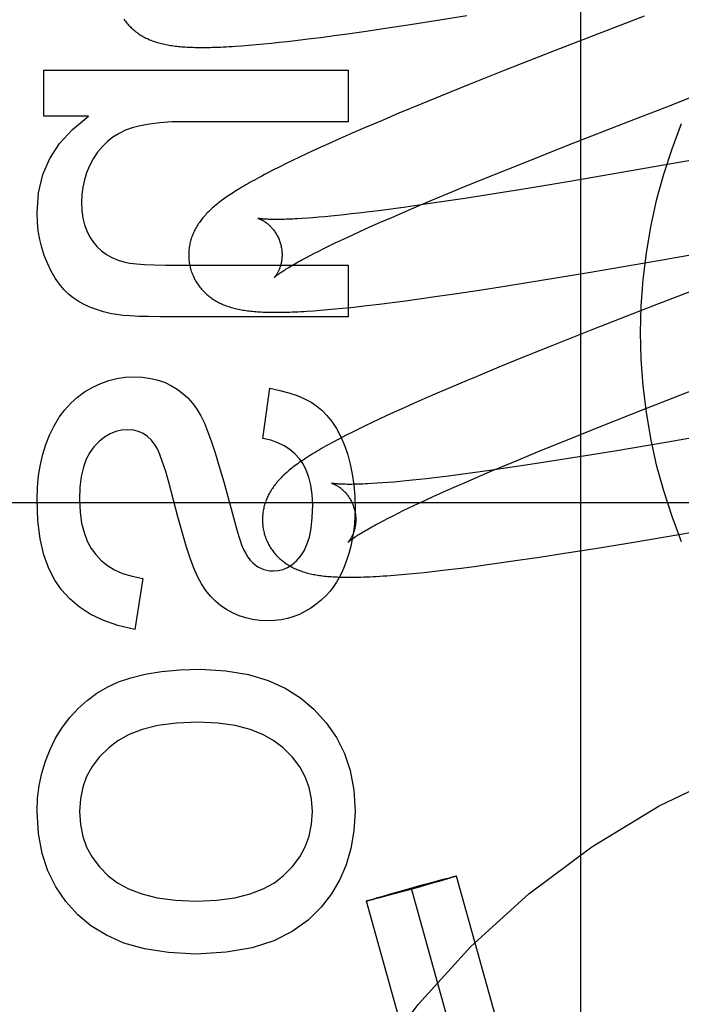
# Model space of a CAD drawing. Header units: inches. Extents: x 0 to 274, y 0 to 177.
# Tile 44 of 138: x 77.038 to 77.18, y 91.091 to 91.302. Entities that reach past the tile are written whole.
import ezdxf

# ---------------------------------------------------------------- set-up
doc = ezdxf.new("R2010")
doc.units = ezdxf.units.IN
doc.header["$LTSCALE"] = 15.0697780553
doc.header["$MEASUREMENT"] = 0
doc.linetypes.add('HIDDEN', pattern=[0.2, 0.1, -0.1])
doc.layers.add('DEFAULT_2', color=8, linetype='HIDDEN')
doc.layers.add('RIGHT_OR_MAIN_DOOR_ASSEMBLY', color=7, linetype='CONTINUOUS')

msp = doc.modelspace()

# ---------------------------------------------------------------- linework, layer by layer
at = {"layer": 'DEFAULT_2', "color": 8, "linetype": 'HIDDEN'}
for p, q in [((77.1584802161, 90.8938527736), (77.1584802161, 91.4986566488)), ((77.1219212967, 91.3007947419), (77.12736131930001, 91.30164899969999)), ((77.12736131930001, 91.30164899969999), (77.1340642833, 91.3027314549)), ((77.1720350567, 91.3026170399), (77.1530104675, 91.2952207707)), ((77.1085341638, 91.29881860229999), (77.1125252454, 91.2993853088)), ((77.1125252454, 91.2993853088), (77.1166336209, 91.29998989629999)), ((77.1166336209, 91.29998989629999), (77.1219212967, 91.3007947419)), ((77.0905624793, 91.29664600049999), (77.0922008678, 91.2968079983)), ((77.0922008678, 91.2968079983), (77.0938742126, 91.2969831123)), ((77.0938742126, 91.2969831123), (77.0955862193, 91.29717136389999)), ((77.0955862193, 91.29717136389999), (77.0973340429, 91.29737212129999)), ((77.0973340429, 91.29737212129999), (77.1000198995, 91.2976956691)), ((77.1000198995, 91.2976956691), (77.10278313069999, 91.29804531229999)), ((77.10278313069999, 91.29804531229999), (77.1056221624, 91.2984200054)), ((77.1056221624, 91.2984200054), (77.1085341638, 91.29881860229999)), ((77.08586278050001, 91.29624393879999), (77.0873691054, 91.29636145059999)), ((77.0873691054, 91.29636145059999), (77.0889482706, 91.2964966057)), ((77.0889482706, 91.2964966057), (77.0905624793, 91.29664600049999)), ((77.1530104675, 91.2952207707), (77.1420537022, 91.2909037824)), ((77.0434625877, 91.2811304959), (77.0434625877, 91.2910145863)), ((77.0434625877, 91.2910145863), (77.10866040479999, 91.2910145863)), ((77.10866040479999, 91.2910145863), (77.10866040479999, 91.2799640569)), ((77.1420537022, 91.2909037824), (77.1346042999, 91.2879287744)), ((77.1346042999, 91.2879287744), (77.128412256, 91.28542251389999)), ((77.128412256, 91.28542251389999), (77.1244007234, 91.2837786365)), ((77.1244007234, 91.2837786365), (77.11953406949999, 91.2817583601)), ((77.1689220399, 91.28006326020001), (77.17787048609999, 91.28353370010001)), ((77.0530396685, 91.2811304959), (77.0434625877, 91.2811304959)), ((77.10866040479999, 91.2799640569), (77.0737286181, 91.2799640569)), ((77.1157698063, 91.2801724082), (77.1121288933, 91.2786152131)), ((77.11953406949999, 91.2817583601), (77.1157698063, 91.2801724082)), ((77.1557021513, 91.27489592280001), (77.1689220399, 91.28006326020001)), ((77.1121288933, 91.2786152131), (77.1094838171, 91.2774671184)), ((77.2201522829, 91.2782466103), (77.1565717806, 91.26723356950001)), ((77.1069154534, 91.2763365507), (77.1044239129, 91.2752226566)), ((77.1094838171, 91.2774671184), (77.1069154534, 91.2763365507)), ((77.10123421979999, 91.2737674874), (77.09969760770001, 91.2730527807)), ((77.1028087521, 91.2744902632), (77.10123421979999, 91.2737674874)), ((77.1044239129, 91.2752226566), (77.1028087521, 91.2744902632)), ((77.14611489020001, 91.2710985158), (77.1557021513, 91.27489592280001)), ((77.0967090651, 91.2716319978), (77.09525762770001, 91.27092476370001)), ((77.09819139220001, 91.2723421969), (77.0967090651, 91.2716319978)), ((77.09969760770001, 91.2730527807), (77.09819139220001, 91.2723421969)), ((77.0925361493, 91.26956114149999), (77.0913009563, 91.2689228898)), ((77.0938590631, 91.27023068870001), (77.0925361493, 91.26956114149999)), ((77.09525762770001, 91.27092476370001), (77.0938590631, 91.27023068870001)), ((77.1389471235, 91.26821881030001), (77.14611489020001, 91.2710985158)), ((77.13305614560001, 91.26581733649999), (77.1389471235, 91.26821881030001)), ((77.1565717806, 91.26723356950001), (77.1475513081, 91.26573166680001)), ((77.1475513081, 91.26573166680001), (77.1399297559, 91.26449900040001)), ((77.12386320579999, 91.2619849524), (77.127438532, 91.26348986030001)), ((77.1336481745, 91.2635157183), (77.12861994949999, 91.26275531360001)), ((77.1399297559, 91.26449900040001), (77.1336481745, 91.2635157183)), ((77.1157299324, 91.2609564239), (77.1132276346, 91.2606411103)), ((77.1183295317, 91.26129761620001), (77.1157299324, 91.2609564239)), ((77.1210218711, 91.2616638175), (77.1183295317, 91.26129761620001)), ((77.1204362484, 91.2605215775), (77.12386320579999, 91.2619849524)), ((77.1247480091, 91.26218936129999), (77.1210218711, 91.2616638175)), ((77.12861994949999, 91.26275531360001), (77.1247480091, 91.26218936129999)), ((77.0999314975, 91.2592860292), (77.098816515, 91.2592097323)), ((77.1011045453, 91.25937492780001), (77.0999314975, 91.2592860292)), ((77.1023342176, 91.2594765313), (77.1011045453, 91.25937492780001)), ((77.1036192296, 91.2595908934), (77.1023342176, 91.2594765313)), ((77.1049582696, 91.25971801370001), (77.1036192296, 91.2595908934)), ((77.1063499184, 91.2598578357), (77.1049582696, 91.25971801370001)), ((77.107792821, 91.26001026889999), (77.1063499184, 91.2598578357)), ((77.1092856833, 91.26017519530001), (77.107792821, 91.26001026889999)), ((77.11082716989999, 91.2603524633), (77.1092856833, 91.26017519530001)), ((77.1132276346, 91.2606411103), (77.11082716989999, 91.2603524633)), ((77.11559703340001, 91.25841235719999), (77.1179697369, 91.2594534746)), ((77.1179697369, 91.2594534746), (77.1204362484, 91.2605215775)), ((77.11115017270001, 91.2564175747), (77.1133223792, 91.2573998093)), ((77.1133223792, 91.2573998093), (77.11559703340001, 91.25841235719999)), ((77.1751060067, 91.25021422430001), (77.2125577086, 91.2567528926)), ((77.1058902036, 91.2539602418), (77.10712984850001, 91.2545512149)), ((77.10712984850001, 91.2545512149), (77.10842053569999, 91.25515815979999)), ((77.10842053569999, 91.25515815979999), (77.10976105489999, 91.25578047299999)), ((77.10976105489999, 91.25578047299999), (77.11115017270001, 91.2564175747)), ((77.10248931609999, 91.2522896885), (77.1035688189, 91.25282880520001)), ((77.1035688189, 91.25282880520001), (77.10470281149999, 91.2533858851)), ((77.10470281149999, 91.2533858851), (77.1058902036, 91.2539602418)), ((77.0995892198, 91.2507882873), (77.1004981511, 91.2512684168)), ((77.1004981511, 91.2512684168), (77.10146532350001, 91.2517692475)), ((77.10146532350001, 91.2517692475), (77.10248931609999, 91.2522896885)), ((77.072500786, 91.24920693), (77.10866040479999, 91.24920693)), ((77.10866040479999, 91.24920693), (77.10866040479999, 91.2381564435)), ((77.1597438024, 91.247584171), (77.1751060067, 91.25021422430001)), ((77.15051622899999, 91.24604861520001), (77.1597438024, 91.247584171)), ((77.1372215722, 91.24392779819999), (77.1426673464, 91.24478077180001)), ((77.1426673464, 91.24478077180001), (77.15051622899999, 91.24604861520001)), ((77.1865315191, 91.245324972), (77.1741777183, 91.24052937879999)), ((77.1209227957, 91.24156313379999), (77.1238322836, 91.2419590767)), ((77.1238322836, 91.2419590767), (77.1278221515, 91.2425228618)), ((77.1278221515, 91.2425228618), (77.1319308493, 91.2431250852)), ((77.1319308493, 91.2431250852), (77.1372215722, 91.24392779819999)), ((77.1042602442, 91.23966326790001), (77.10587697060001, 91.23980966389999)), ((77.10587697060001, 91.23980966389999), (77.107528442, 91.2399700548)), ((77.107528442, 91.2399700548), (77.10920352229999, 91.24014275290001)), ((77.10920352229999, 91.24014275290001), (77.1109066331, 91.24032762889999)), ((77.1109066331, 91.24032762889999), (77.1126451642, 91.2405250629)), ((77.1126451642, 91.2405250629), (77.1153255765, 91.2408448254)), ((77.1153255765, 91.2408448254), (77.118086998, 91.2411914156)), ((77.118086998, 91.2411914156), (77.1209227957, 91.24156313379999)), ((77.1741777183, 91.24052937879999), (77.1608883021, 91.2353179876)), ((77.10866040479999, 91.2381564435), (77.06826477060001, 91.2381564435)), ((77.1012217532, 91.23942135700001), (77.1027017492, 91.2395333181)), ((77.1027017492, 91.2395333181), (77.1042602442, 91.23966326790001)), ((77.1608883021, 91.2353179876), (77.15228279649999, 91.2318952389)), ((77.15228279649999, 91.2318952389), (77.1460233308, 91.2293717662)), ((77.1460233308, 91.2293717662), (77.14096159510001, 91.2273044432)), ((77.14096159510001, 91.2273044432), (77.13606054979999, 91.22527465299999)), ((77.13606054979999, 91.22527465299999), (77.13414913, 91.2244742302)), ((77.1304161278, 91.22289442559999), (77.1276987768, 91.2217287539)), ((77.13414913, 91.2244742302), (77.1304161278, 91.22289442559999)), ((77.1724261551, 91.2184717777), (77.1867659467, 91.2240697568)), ((77.0903657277, 91.2120036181), (77.0918391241, 91.2228085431)), ((77.1276987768, 91.2217287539), (77.1250554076, 91.22058011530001)), ((77.1224894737, 91.21944919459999), (77.12000161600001, 91.21833537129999)), ((77.1250554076, 91.22058011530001), (77.1224894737, 91.21944919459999)), ((77.1168095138, 91.2168766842), (77.1152729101, 91.2161606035)), ((77.1183866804, 91.2176019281), (77.1168095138, 91.2168766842)), ((77.12000161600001, 91.21833537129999), (77.1183866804, 91.2176019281)), ((77.1628192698, 91.2146716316), (77.1724261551, 91.2184717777)), ((77.1123140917, 91.2147510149), (77.1108762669, 91.21404887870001)), ((77.1137769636, 91.21545339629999), (77.1123140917, 91.2147510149)), ((77.1152729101, 91.2161606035), (77.1137769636, 91.21545339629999)), ((77.1556266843, 91.2117870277), (77.1628192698, 91.2146716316)), ((77.1094626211, 91.2133455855), (77.1080965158, 91.2126519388)), ((77.1108762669, 91.21404887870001), (77.1094626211, 91.2133455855)), ((77.19342601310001, 91.2140647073), (77.1771236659, 91.2112496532)), ((77.1497073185, 91.20937920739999), (77.1556266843, 91.2117870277)), ((77.1771236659, 91.2112496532), (77.165780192, 91.2093423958)), ((77.14497697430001, 91.2074272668), (77.1497073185, 91.20937920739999)), ((77.15811349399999, 91.2080906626), (77.1517748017, 91.2070862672)), ((77.165780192, 91.2093423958), (77.15811349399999, 91.2080906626)), ((77.1413404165, 91.2059061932), (77.14497697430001, 91.2074272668)), ((77.1466859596, 91.2063049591), (77.1427570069, 91.205720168)), ((77.1517748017, 91.2070862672), (77.1466859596, 91.2063049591)), ((77.1301622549, 91.20399238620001), (77.1277273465, 91.2036929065)), ((77.1326958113, 91.204317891), (77.1301622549, 91.20399238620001)), ((77.1353235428, 91.2046686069), (77.1326958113, 91.204317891)), ((77.1389659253, 91.20517390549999), (77.1353235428, 91.2046686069)), ((77.136156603, 91.2037001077), (77.1395749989, 91.205160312)), ((77.1427570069, 91.205720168), (77.1389659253, 91.20517390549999)), ((77.1395749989, 91.205160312), (77.1413404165, 91.2059061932)), ((77.081986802, 91.2027230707), (77.084297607, 91.1942917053)), ((77.1148838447, 91.2024367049), (77.11381892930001, 91.202370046)), ((77.1160075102, 91.2025157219), (77.1148838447, 91.2024367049)), ((77.1171884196, 91.2026072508), (77.1160075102, 91.2025157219)), ((77.11842487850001, 91.2027113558), (77.1171884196, 91.2026072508)), ((77.1197154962, 91.2028280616), (77.11842487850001, 91.2027113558)), ((77.1210591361, 91.2029573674), (77.1197154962, 91.2028280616)), ((77.12245457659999, 91.2030992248), (77.1210591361, 91.2029573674)), ((77.1239005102, 91.20325354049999), (77.12245457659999, 91.2030992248)), ((77.1253955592, 91.2034201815), (77.1239005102, 91.20325354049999)), ((77.1277273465, 91.2036929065), (77.1253955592, 91.2034201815)), ((77.13132967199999, 91.2015955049), (77.1336963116, 91.2026343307)), ((77.1336963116, 91.2026343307), (77.136156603, 91.2037001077)), ((77.1268944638, 91.19960521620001), (77.1290609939, 91.2005852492)), ((77.1290609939, 91.2005852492), (77.13132967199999, 91.2015955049)), ((77.50868021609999, 91.1982566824), (77.00868021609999, 91.1982566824)), ((77.1216483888, 91.1971534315), (77.1228847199, 91.1977430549)), ((77.1228847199, 91.1977430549), (77.1241719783, 91.19834862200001)), ((77.1241719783, 91.19834862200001), (77.1255089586, 91.1989695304)), ((77.1255089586, 91.1989695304), (77.1268944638, 91.19960521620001)), ((77.1172352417, 91.1949673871), (77.1182565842, 91.195486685)), ((77.1182565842, 91.195486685), (77.11933329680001, 91.1960246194)), ((77.11933329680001, 91.1960246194), (77.1204642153, 91.19658040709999)), ((77.1204642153, 91.19658040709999), (77.1216483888, 91.1971534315)), ((77.11536460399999, 91.1939889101), (77.1162708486, 91.1944678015)), ((77.1162708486, 91.1944678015), (77.1172352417, 91.1949673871)), ((77.1798910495, 91.1915310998), (77.1987495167, 91.1947897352)), ((77.1694559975, 91.18977669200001), (77.1798910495, 91.1915310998)), ((77.1615493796, 91.1884840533), (77.1694559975, 91.18977669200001)), ((77.1496377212, 91.1866213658), (77.1549646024, 91.1874395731)), ((77.1549646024, 91.1874395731), (77.1615493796, 91.1884840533)), ((77.13565371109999, 91.184631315), (77.1385233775, 91.185016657)), ((77.1385233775, 91.185016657), (77.1414655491, 91.18542548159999)), ((77.1414655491, 91.18542548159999), (77.14549447, 91.1860049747)), ((77.14549447, 91.1860049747), (77.1496377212, 91.1866213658)), ((77.1184723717, 91.1827405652), (77.1200565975, 91.18287260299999)), ((77.1200565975, 91.18287260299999), (77.1216561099, 91.1830174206)), ((77.1216561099, 91.1830174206), (77.1232780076, 91.183174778)), ((77.1232780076, 91.183174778), (77.1249331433, 91.18334513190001)), ((77.1249331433, 91.18334513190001), (77.1266286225, 91.18352884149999)), ((77.1266286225, 91.18352884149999), (77.1283642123, 91.1837256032)), ((77.1283642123, 91.1837256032), (77.13013658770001, 91.1839347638)), ((77.13013658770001, 91.1839347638), (77.1328583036, 91.1842704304)), ((77.1328583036, 91.1842704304), (77.13565371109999, 91.184631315)), ((77.06464267, 91.1820445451), (77.0629237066, 91.1711168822)), ((77.1273114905, 91.11707765), (77.12900281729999, 91.11753021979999)), ((77.1294903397, 91.1174926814), (77.1280758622, 91.11708192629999)), ((77.12900281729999, 91.11753021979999), (77.12998857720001, 91.1177891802)), ((77.13027206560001, 91.1177236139), (77.1294903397, 91.1174926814)), ((77.12998857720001, 91.1177891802), (77.1305767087, 91.11794075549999)), ((77.13081259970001, 91.1178861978), (77.13027206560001, 91.1177236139)), ((77.1305767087, 91.11794075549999), (77.1309718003, 91.1180404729)), ((77.1310853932, 91.11796977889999), (77.13081259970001, 91.1178861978)), ((77.1309718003, 91.1180404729), (77.13122199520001, 91.11810215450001)), ((77.1313179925, 91.1180424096), (77.1310853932, 91.11796977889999)), ((77.13122199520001, 91.11810215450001), (77.1313661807, 91.1181368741)), ((77.131450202, 91.1180845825), (77.1313179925, 91.1180424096)), ((77.1315638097, 91.1181216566), (77.131450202, 91.1180845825)), ((77.17068864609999, 90.9785417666), (77.13184784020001, 91.1182316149)), ((77.11800359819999, 91.11449646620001), (77.1211020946, 91.1153697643)), ((77.1233245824, 91.11573571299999), (77.1198909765, 91.11478404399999)), ((77.1211020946, 91.1153697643), (77.1245357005, 91.1163214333)), ((77.1610541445, 90.97586289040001), (77.1222133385, 91.1155527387)), ((77.1264230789, 91.11660901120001), (77.1233245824, 91.11573571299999)), ((77.1245357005, 91.1163214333), (77.1273114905, 91.11707765)), ((77.1280758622, 91.11708192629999), (77.1264230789, 91.11660901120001)), ((77.11310868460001, 91.11306306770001), (77.1133412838, 91.1131356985)), ((77.1133412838, 91.1131356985), (77.1136140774, 91.11321927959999)), ((77.1138499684, 91.1131647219), (77.1134548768, 91.1130650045)), ((77.1136140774, 91.11321927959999), (77.1141546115, 91.11338186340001)), ((77.1144380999, 91.11331629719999), (77.1138499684, 91.1131647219)), ((77.1141546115, 91.11338186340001), (77.1149363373, 91.113612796)), ((77.11542385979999, 91.1135752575), (77.1144380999, 91.11331629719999)), ((77.1149363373, 91.113612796), (77.1163508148, 91.1140235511)), ((77.1171151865, 91.11402782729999), (77.11542385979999, 91.1135752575)), ((77.1163508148, 91.1140235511), (77.11800359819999, 91.11449646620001)), ((77.1198909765, 91.11478404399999), (77.1171151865, 91.11402782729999)), ((77.1514196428, 90.9731840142), (77.1125788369, 91.1128738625)), ((77.1128628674, 91.1129838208), (77.1129764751, 91.1130208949)), ((77.1129764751, 91.1130208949), (77.11310868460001, 91.11306306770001)), ((77.1132046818, 91.11300332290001), (77.11306049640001, 91.1129686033)), ((77.1134548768, 91.1130650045), (77.1132046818, 91.11300332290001))]:
    msp.add_line(p, q, dxfattribs=at)
for points in [[(77.060593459, 91.301966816), (77.0607499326, 91.3017401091), (77.06091141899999, 91.30151788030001), (77.0610778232, 91.3013001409), (77.0612490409, 91.3010869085), (77.0614248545, 91.3008783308), (77.0616050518, 91.3006745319), (77.0617895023, 91.30047553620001), (77.06197802, 91.3002814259), (77.0621705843, 91.30009210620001), (77.0623671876, 91.2999074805), (77.062567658, 91.299727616), (77.06277172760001, 91.2995526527), (77.0629797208, 91.29938223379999), (77.06319177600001, 91.29921620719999), (77.0634083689, 91.2990541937), (77.0636300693, 91.2988958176), (77.0638569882, 91.2987410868), (77.0640896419, 91.29858976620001), (77.0643275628, 91.298442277), (77.0645706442, 91.2982987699), (77.0648182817, 91.298159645), (77.06506988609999, 91.29802522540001), (77.065325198, 91.2978956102), (77.0655836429, 91.29777102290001), (77.0658455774, 91.2976512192), (77.0661111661, 91.29753607), (77.06638057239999, 91.29742545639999), (77.0666541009, 91.29731921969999), (77.0669316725, 91.29721736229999), (77.0672134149, 91.2971198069), (77.0674991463, 91.29702658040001), (77.0677887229, 91.2969376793), (77.0680822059, 91.296853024), (77.0683796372, 91.29677253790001), (77.0686809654, 91.29669616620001), (77.06898613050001, 91.2966238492), (77.0692952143, 91.2965554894), (77.0696082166, 91.2964910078), (77.06992532, 91.2964302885), (77.07024662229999, 91.2963732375), (77.0705723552, 91.2963197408), (77.0709026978, 91.2962697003), (77.07123785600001, 91.2962230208), (77.07157790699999, 91.2961796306), (77.07192337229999, 91.2961394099), (77.07227465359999, 91.29610227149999), (77.0726322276, 91.2960681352), (77.07299657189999, 91.29603693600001), (77.0733681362, 91.2960086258), (77.0737473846, 91.2959831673), (77.0741347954, 91.29596053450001), (77.0745308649, 91.2959407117), (77.0749360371, 91.2959236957), (77.0753507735, 91.2959094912), (77.07577554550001, 91.2958981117), (77.0762107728, 91.29588957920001), (77.0766571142, 91.2958839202), (77.0771151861, 91.295881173), (77.0775856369, 91.295881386), (77.0780691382, 91.29588461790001), (77.0785663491, 91.2958909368), (77.07907796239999, 91.2959004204), (77.07960466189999, 91.29591315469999), (77.0801471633, 91.2959292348), (77.0807061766, 91.2959487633), (77.0812824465, 91.2959718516), (77.08187669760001, 91.2959986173), (77.08248968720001, 91.2960291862), (77.0831221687, 91.2960636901), (77.0837749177, 91.2961022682), (77.0844487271, 91.29614506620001), (77.08586278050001, 91.29624393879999)], [(77.17787048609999, 91.28353370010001), (77.1812307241, 91.284833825), (77.1823498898, 91.2852666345)], [(77.0419891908, 91.26044156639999), (77.0423344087, 91.2647345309), (77.0432467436, 91.26863762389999), (77.0446966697, 91.2721021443), (77.04677276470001, 91.275274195), (77.0495636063, 91.27829987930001), (77.0530396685, 91.2811304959)], [(77.0737286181, 91.2799640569), (77.07086613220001, 91.27990012), (77.06830878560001, 91.2797340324), (77.06606730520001, 91.2794611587), (77.0641095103, 91.27909540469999), (77.0624032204, 91.27865067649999), (77.0609591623, 91.27812233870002)], [(77.0609591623, 91.27812233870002), (77.05955189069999, 91.2774457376), (77.0582553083, 91.2766412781), (77.0570781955, 91.2757195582), (77.0559942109, 91.27464878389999), (77.05497701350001, 91.2733971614), (77.0540353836, 91.2719752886)], [(77.0540353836, 91.2719752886), (77.0532505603, 91.27049752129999), (77.05261441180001, 91.26900218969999), (77.0521301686, 91.26750139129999), (77.0517881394, 91.265958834), (77.0515786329, 91.2643382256), (77.0515048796, 91.26265166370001)], [(77.0913009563, 91.2689228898), (77.0907160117, 91.2686156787), (77.0901516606, 91.2683159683), (77.0896071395, 91.2680234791), (77.0890817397, 91.26773795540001), (77.088574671, 91.2674590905), (77.0880852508, 91.2671866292), (77.0876125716, 91.2669201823), (77.0871558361, 91.2666594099), (77.08671421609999, 91.2664039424), (77.08628693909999, 91.2661534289), (77.08587323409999, 91.2659075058), (77.0854723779, 91.2656658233), (77.0850836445, 91.2654280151), (77.0847063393, 91.26519371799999), (77.08433983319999, 91.26496259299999), (77.08398342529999, 91.2647342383), (77.0836368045, 91.2645084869), (77.0832995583, 91.26428509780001), (77.0829713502, 91.26406387), (77.0826518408, 91.26384459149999), (77.0823406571, 91.2636270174), (77.08203744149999, 91.2634109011), (77.0817418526, 91.2631959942), (77.0814535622, 91.2629820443), (77.08117222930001, 91.2627687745), (77.0808975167, 91.2625558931), (77.0806291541, 91.262343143), (77.08036679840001, 91.2621301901), (77.0801103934, 91.2619169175), (77.0798598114, 91.2617031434)], [(77.127438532, 91.26348986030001), (77.13209990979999, 91.26542398), (77.13305614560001, 91.26581733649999)], [(77.0515048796, 91.26265166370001), (77.0515907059, 91.2609028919), (77.0518105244, 91.2593023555), (77.052169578, 91.2578557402), (77.0526521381, 91.25654598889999), (77.0532424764, 91.2553560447), (77.05394583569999, 91.2542915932)], [(77.0798598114, 91.2617031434), (77.0796149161, 91.2614886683), (77.0793755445, 91.2612732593), (77.0791416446, 91.261056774), (77.0789131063, 91.2608390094), (77.07868995, 91.26061988), (77.07847213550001, 91.2603992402), (77.0782597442, 91.26017706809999), (77.07805283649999, 91.2599533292), (77.077851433, 91.2597279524), (77.07765552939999, 91.2595008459), (77.0774652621, 91.2592720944), (77.0772807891, 91.25904183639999), (77.0771020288, 91.25880992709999), (77.0769290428, 91.2585764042), (77.076761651, 91.2583409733), (77.0765997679, 91.2581034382), (77.0764433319, 91.2578636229), (77.0762921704, 91.2576211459), (77.0761466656, 91.2573765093), (77.0760069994, 91.2571299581), (77.0758734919, 91.2568820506), (77.0757464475, 91.2566334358), (77.0756258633, 91.2563842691), (77.0755119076, 91.25613512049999), (77.0754042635, 91.25588552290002), (77.075302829, 91.2556354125), (77.0752073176, 91.2553841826), (77.0751175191, 91.25513126), (77.075033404, 91.25487646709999), (77.0749548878, 91.2546193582), (77.0748821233, 91.2543601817), (77.07481522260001, 91.25409908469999), (77.0747542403, 91.2538359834), (77.074699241, 91.25357080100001), (77.0746503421, 91.25330370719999), (77.0746076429, 91.2530347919), (77.0745712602, 91.2527642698), (77.0745413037, 91.25249237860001), (77.0745178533, 91.2522191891), (77.07450098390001, 91.2519447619), (77.0744907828, 91.2516694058), (77.0744873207, 91.2513934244), (77.0744906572, 91.2511169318), (77.0745008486, 91.25084007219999), (77.0745179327, 91.25056308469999), (77.0745419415, 91.2502861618), (77.0745728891, 91.25000960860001), (77.0746107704, 91.2497337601), (77.0746555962, 91.2494587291), (77.074707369, 91.2491846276), (77.074766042, 91.2489117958), (77.0748315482, 91.2486405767), (77.0748932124, 91.2484091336)], [(77.0441992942, 91.2496366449), (77.0435422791, 91.2512635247), (77.0429986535, 91.2529553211), (77.04256647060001, 91.2547076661), (77.0422515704, 91.25653366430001), (77.0420597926, 91.2584464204), (77.0419891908, 91.26044156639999)], [(77.0893217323, 91.2592320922), (77.0893088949, 91.2592349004), (77.0892982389, 91.259237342), (77.0893032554, 91.25923600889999), (77.0893180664, 91.2592319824), (77.08934056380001, 91.25922554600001), (77.0893703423, 91.25921658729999), (77.0894071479, 91.2592049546), (77.0894507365, 91.2591904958), (77.0895007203, 91.25917311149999), (77.0895567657, 91.2591526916), (77.08961851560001, 91.2591291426), (77.089685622, 91.2591023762), (77.0897577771, 91.2590722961), (77.0898346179, 91.2590388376), (77.0899160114, 91.2590018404), (77.0900018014, 91.25896115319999), (77.0900917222, 91.2589166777), (77.090185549, 91.2588682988), (77.09028302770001, 91.2588159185), (77.0903838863, 91.2587594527), (77.0904879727, 91.258698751), (77.0905950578, 91.25863370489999), (77.0907050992, 91.25856408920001), (77.090818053, 91.258489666), (77.0909336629, 91.2584103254), (77.0910517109, 91.2583259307), (77.0911720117, 91.2582363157), (77.0912943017, 91.2581413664), (77.0914185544, 91.2580407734), (77.0915447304, 91.2579342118), (77.0916725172, 91.2578215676), (77.09180168, 91.2577026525), (77.0919318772, 91.25757736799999), (77.0920627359, 91.2574456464), (77.0921940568, 91.2573072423), (77.0923256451, 91.2571618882), (77.0924570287, 91.2570096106), (77.0925878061, 91.25685036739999), (77.09271753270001, 91.2566841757), (77.0928457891, 91.25651103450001), (77.0929720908, 91.2563310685), (77.0930960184, 91.25614434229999), (77.0932170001, 91.255951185), (77.0933344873, 91.2557519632), (77.0934481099, 91.2555468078), (77.09355752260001, 91.2553358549), (77.0936622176, 91.2551196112), (77.0937617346, 91.2548986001), (77.0938557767, 91.2546730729), (77.0939440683, 91.25444330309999), (77.0940262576, 91.2542098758), (77.0941020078, 91.2539735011), (77.0941622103, 91.25376690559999)], [(77.098816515, 91.2592097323), (77.0977610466, 91.2591458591), (77.0972560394, 91.2591185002), (77.0967663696, 91.2590941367), (77.09629220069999, 91.2590727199), (77.0958336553, 91.2590541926), (77.0953908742, 91.2590384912), (77.09496396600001, 91.2590255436), (77.0945530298, 91.25901527), (77.0941581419, 91.25900758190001), (77.0937793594, 91.2590023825), (77.0934167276, 91.2589995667), (77.0930702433, 91.2589990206), (77.0927398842, 91.2590006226), (77.0924256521, 91.25900424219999), (77.0921274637, 91.2590097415), (77.09184544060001, 91.25901696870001), (77.0915796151, 91.259025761), (77.0913299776, 91.25903594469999), (77.0910965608, 91.2590473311), (77.0908790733, 91.25905973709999), (77.09067734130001, 91.2590729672), (77.0904909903, 91.25908683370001), (77.0903196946, 91.2591011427), (77.0901631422, 91.25911569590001), (77.0900210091, 91.2591302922), (77.0898929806, 91.2591447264), (77.0897787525, 91.2591587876), (77.089677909, 91.2591722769), (77.0895900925, 91.25918498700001), (77.08951477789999, 91.2591967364), (77.0894514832, 91.2592073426), (77.0893997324, 91.2592166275), (77.0893591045, 91.2592244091), (77.0893289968, 91.2592305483), (77.0893217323, 91.2592320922)], [(77.05394583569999, 91.2542915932), (77.0548305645, 91.2532305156), (77.05580816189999, 91.2523031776), (77.0568671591, 91.2515140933), (77.0580419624, 91.2508497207), (77.0593669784, 91.25029651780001), (77.0608307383, 91.2498589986)], [(77.0941622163, 91.2537668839), (77.0942179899, 91.25355611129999), (77.0942750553, 91.25331451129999), (77.0943250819, 91.25307211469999), (77.0943679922, 91.25282970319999), (77.094403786, 91.2525879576), (77.09443255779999, 91.2523472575), (77.0944544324, 91.2521079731), (77.0944695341, 91.25187079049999), (77.0944780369, 91.2516364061), (77.0944801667, 91.2514051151), (77.0944761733, 91.2511772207), (77.0944663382, 91.250953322), (77.0944509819, 91.25073399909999), (77.0944304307, 91.2505195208), (77.0944050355, 91.2503102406), (77.094375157, 91.2501063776), (77.0943411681, 91.2499081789), (77.09430343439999, 91.2497158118), (77.0942623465, 91.2495295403), (77.0942182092, 91.24934923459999), (77.0941713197, 91.24917478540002), (77.09412203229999, 91.2490063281), (77.0940706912, 91.2488439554), (77.0940175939, 91.2486876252), (77.0939630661, 91.2485373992), (77.0939073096, 91.2483930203), (77.09385050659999, 91.24825423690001), (77.0937929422, 91.2481210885), (77.09373486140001, 91.2479935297), (77.093676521, 91.2478715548), (77.09361819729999, 91.2477552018), (77.0935600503, 91.247644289), (77.09350223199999, 91.24753864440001), (77.0934449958, 91.247438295), (77.0933885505, 91.2473431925), (77.0933331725, 91.24725340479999), (77.09327913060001, 91.24716897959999), (77.09322667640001, 91.24708993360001), (77.0931760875, 91.2470163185), (77.0931275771, 91.2469480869), (77.0930813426, 91.2468851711), (77.0930377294, 91.2468277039), (77.0929970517, 91.24677576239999), (77.09295965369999, 91.24672945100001), (77.0929258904, 91.2466888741), (77.0928961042, 91.2466541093), (77.0928706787, 91.2466252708), (77.09284990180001, 91.24660235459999), (77.0928340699, 91.2465853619), (77.09282358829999, 91.24657440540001), (77.0928188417, 91.24656956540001)], [(77.0928202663, 91.2465709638), (77.0928283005, 91.2465787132), (77.0928434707, 91.24659299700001), (77.09286634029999, 91.2466140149), (77.0928974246, 91.24664190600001), (77.0929373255, 91.2466768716), (77.0929864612, 91.24671893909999), (77.0930452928, 91.24676816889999), (77.0931142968, 91.24682463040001), (77.0931939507, 91.24688838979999), (77.0932847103, 91.2469594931), (77.09338705, 91.2470379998), (77.09350140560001, 91.24712393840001), (77.0936282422, 91.24721736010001), (77.09376795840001, 91.24731826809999), (77.093921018, 91.2474267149), (77.0940876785, 91.2475426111), (77.0942682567, 91.2476659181), (77.0944629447, 91.2477965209), (77.0946719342, 91.24793431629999), (77.0948954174, 91.24807921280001), (77.0951335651, 91.2482311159), (77.0953864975, 91.2483899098), (77.0956543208, 91.24855548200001), (77.0959371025, 91.2487277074), (77.0962348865, 91.2489064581), (77.0965476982, 91.2490916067), (77.0968755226, 91.24928301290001), (77.0972183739, 91.2494805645), (77.0975762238, 91.24968413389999), (77.0979490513, 91.2498936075), (77.098336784, 91.25010885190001), (77.0987394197, 91.2503297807), (77.099156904, 91.25055628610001), (77.0995892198, 91.2507882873)], [(77.0497245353, 91.2422082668), (77.0487323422, 91.2430004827), (77.0477656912, 91.2439650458), (77.04682178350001, 91.2450963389), (77.0459090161, 91.24641121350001), (77.045035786, 91.24792652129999), (77.0441992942, 91.2496366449)], [(77.0608307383, 91.2498589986), (77.0618781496, 91.24966084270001), (77.0632710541, 91.24949826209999), (77.064996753, 91.2493710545), (77.0670933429, 91.24927982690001), (77.06959892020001, 91.2492251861), (77.072500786, 91.24920693)], [(77.0748932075, 91.2484091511), (77.0749592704, 91.24818106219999), (77.07504358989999, 91.2479135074), (77.0751346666, 91.2476481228), (77.0752323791, 91.2473852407), (77.07533659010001, 91.2471251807), (77.075447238, 91.24686803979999), (77.0755642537, 91.24661391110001), (77.0756874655, 91.2463630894), (77.0758166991, 91.2461158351), (77.0759518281, 91.24587229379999), (77.0760926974, 91.2456326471), (77.0762391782, 91.2453969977), (77.0763911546, 91.24516541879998), (77.0765484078, 91.2449381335), (77.0767107, 91.24471536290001), (77.07687793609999, 91.2444971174), (77.0770500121, 91.2442834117), (77.0772267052, 91.2440743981), (77.0774077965, 91.2438702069), (77.07759316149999, 91.24367085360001), (77.0777826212, 91.2434764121), (77.0779761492, 91.2432867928), (77.0781737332, 91.2431019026), (77.0783752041, 91.2429218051), (77.0785802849, 91.24274664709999), (77.0787893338, 91.242576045), (77.0790025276, 91.24240981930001), (77.0792203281, 91.2422476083), (77.0794433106, 91.24208903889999), (77.0796715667, 91.2419341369), (77.07990560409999, 91.241782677), (77.0801449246, 91.24163509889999), (77.0803893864, 91.2414915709), (77.0806383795, 91.24135248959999), (77.0808912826, 91.2412181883), (77.0811478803, 91.24108873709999), (77.0814076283, 91.2409643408), (77.0816709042, 91.24084474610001), (77.0819379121, 91.2407298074), (77.0822087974, 91.2406194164), (77.08248387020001, 91.24051341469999), (77.0827630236, 91.2404118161), (77.0830463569, 91.2403145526), (77.0833336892, 91.24022164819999), (77.0836248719, 91.24013309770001), (77.0839199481, 91.24004882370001), (77.08421892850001, 91.2399687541), (77.0845217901, 91.2398928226), (77.0848284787, 91.23982096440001), (77.0851391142, 91.23975307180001), (77.0854537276, 91.2396890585), (77.0857725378, 91.23962880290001), (77.08609568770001, 91.23957220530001), (77.0864234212, 91.2395191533), (77.0867559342, 91.2394695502), (77.0870934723, 91.2394232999), (77.08743616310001, 91.2393803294), (77.0877845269, 91.2393405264), (77.0881389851, 91.23930380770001), (77.0885000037, 91.2392701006), (77.0888680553, 91.239239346), (77.08924358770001, 91.2392115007), (77.0896270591, 91.2391865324), (77.09001894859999, 91.23916441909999), (77.0904197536, 91.2391451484), (77.0908299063, 91.239128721), (77.09124982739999, 91.2391151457), (77.0916800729, 91.2391044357), (77.0921211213, 91.2390966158), (77.0925736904, 91.2390917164), (77.0930384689, 91.2390897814), (77.0935161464, 91.23909086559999), (77.0940074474, 91.23909503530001), (77.0945130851, 91.2391023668), (77.0950338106, 91.2391129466), (77.0955703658, 91.23912687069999), (77.0961235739, 91.23914424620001), (77.09669407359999, 91.23916518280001), (77.0972826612, 91.23918980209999), (77.097889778, 91.2392182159), (77.09851596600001, 91.2392505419), (77.0991617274, 91.23928689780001), (77.0998275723, 91.2393274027), (77.1012217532, 91.23942135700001)], [(77.0579412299, 91.2387821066), (77.05625722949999, 91.2391884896), (77.0547021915, 91.239664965), (77.0532790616, 91.24021550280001), (77.051979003, 91.2408281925), (77.0507931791, 91.24149112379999), (77.0497245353, 91.2422082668)], [(77.06826477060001, 91.2381564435), (77.0658975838, 91.2381740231), (77.0637972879, 91.2382264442), (77.0619716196, 91.2383138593), (77.0603973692, 91.2384358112), (77.0590513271, 91.23859184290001), (77.0579412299, 91.2387821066)], [(77.0521801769, 91.22201046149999), (77.0539164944, 91.22303800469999), (77.0556467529, 91.22386491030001), (77.0573641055, 91.2244850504), (77.0590890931, 91.2249168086), (77.0608422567, 91.2251785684), (77.0626167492, 91.225264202)], [(77.0626167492, 91.225264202), (77.0645560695, 91.22516803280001), (77.0663367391, 91.22492726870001), (77.0679479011, 91.2245374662), (77.0694221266, 91.22401195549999), (77.07079198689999, 91.2233640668), (77.072046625, 91.2225893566)], [(77.0446548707, 91.21272908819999), (77.0456575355, 91.2147740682), (77.0467575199, 91.2166056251), (77.0479517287, 91.21821045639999), (77.0492494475, 91.2196284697), (77.0506599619, 91.2208995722), (77.0521801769, 91.22201046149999)], [(77.072046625, 91.2225893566), (77.07319441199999, 91.2217212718), (77.0742694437, 91.22072296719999), (77.07527173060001, 91.2196012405), (77.0762012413, 91.2183356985), (77.0770579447, 91.2169059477), (77.0778418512, 91.215318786)], [(77.0918391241, 91.2228085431), (77.09400519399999, 91.2223610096), (77.095969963, 91.2218360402), (77.0977277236, 91.2212311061), (77.099295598, 91.2205537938), (77.1006907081, 91.2198116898), (77.1019073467, 91.2190022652)], [(77.1019073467, 91.2190022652), (77.1030265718, 91.21809732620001), (77.1041045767, 91.21699061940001), (77.1051464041, 91.2156908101), (77.1061369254, 91.2141719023), (77.1070610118, 91.2124079), (77.1079237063, 91.21040746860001)], [(77.0778418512, 91.215318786), (77.0785337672, 91.2136236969), (77.0792948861, 91.21151445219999), (77.0801263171, 91.20898750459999), (77.0810247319, 91.20605349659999), (77.081986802, 91.2027230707)], [(77.0419891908, 91.19898863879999), (77.0420807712, 91.2016264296), (77.0423186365, 91.20411903), (77.0427076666, 91.20646071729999), (77.043233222, 91.2086686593), (77.0438806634, 91.21076002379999), (77.0446548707, 91.21272908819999)], [(77.0614503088, 91.2139067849), (77.0601172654, 91.21381161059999), (77.058842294, 91.21352189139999), (77.0576365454, 91.2130497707), (77.05646656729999, 91.21235881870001), (77.0552989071, 91.21141260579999), (77.05414471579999, 91.2102232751)], [(77.0673156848, 91.2106339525), (77.0665080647, 91.2116632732), (77.0656424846, 91.21249093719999), (77.0647283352, 91.2131093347), (77.0637374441, 91.2135412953), (77.0626416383, 91.2138096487), (77.0614503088, 91.2139067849)], [(77.1080965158, 91.2126519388), (77.1074399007, 91.2123130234), (77.10680401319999, 91.2119810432), (77.1061920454, 91.211657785), (77.1056023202, 91.211342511), (77.1050346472, 91.21103526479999), (77.1044876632, 91.2107354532), (77.1039603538, 91.21044265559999), (77.1034517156, 91.21015644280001), (77.1029607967, 91.2098763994), (77.1024866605, 91.2096021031), (77.10202838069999, 91.2093331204), (77.1015852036, 91.2090691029), (77.101156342, 91.2088096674), (77.1007411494, 91.20855450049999), (77.10033898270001, 91.20830327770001), (77.0999491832, 91.20805564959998), (77.0995711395, 91.2078112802), (77.0992042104, 91.2075697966), (77.0988478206, 91.2073308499), (77.0985013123, 91.2070940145), (77.0981639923, 91.20685881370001), (77.0978355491, 91.2066250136), (77.0975154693, 91.2063922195), (77.0972037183, 91.20616036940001), (77.096900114, 91.2059292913), (77.0966045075, 91.2056988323), (77.0963167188, 91.2054688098), (77.096036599, 91.2052390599), (77.0957639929, 91.2050094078)], [(77.05414471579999, 91.2102232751), (77.0532765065, 91.20904943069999), (77.0525409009, 91.2076055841), (77.051928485, 91.2059044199), (77.0514675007, 91.20390788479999), (77.05118619, 91.2015779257), (77.0510751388, 91.19892722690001)], [(77.0702767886, 91.2023866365), (77.0695530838, 91.2049355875), (77.0689048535, 91.20697765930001), (77.068320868, 91.20857877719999), (77.06778989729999, 91.2098048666), (77.0673156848, 91.2106339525)], [(77.0982052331, 91.20769118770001), (77.0972229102, 91.2087710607), (77.0961219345, 91.2097065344), (77.0949126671, 91.2104976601), (77.0935640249, 91.2111442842), (77.0920449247, 91.2116462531), (77.0903657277, 91.2120036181)], [(77.1079237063, 91.21040746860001), (77.1085624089, 91.2085623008), (77.1090981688, 91.2065638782), (77.10953585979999, 91.2044168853), (77.10986086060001, 91.202107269), (77.1100585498, 91.19962097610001), (77.11013380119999, 91.19696269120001)], [(77.1010478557, 91.19776078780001), (77.100937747, 91.20001460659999), (77.1006710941, 91.20201792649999), (77.10023751, 91.20376043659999), (77.0996681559, 91.2052730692), (77.0989941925, 91.2065867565), (77.0982052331, 91.20769118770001)], [(77.0957639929, 91.2050094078), (77.0954987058, 91.2047796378), (77.0952404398, 91.204549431), (77.0949893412, 91.20431886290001), (77.0947450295, 91.2040875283), (77.09450868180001, 91.2038565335), (77.0942812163, 91.20362688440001), (77.09406247, 91.20339859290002), (77.0938530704, 91.20317255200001), (77.0936514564, 91.20294730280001), (77.0934567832, 91.2027220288), (77.0932681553, 91.2024957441), (77.0930845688, 91.2022671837), (77.0929061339, 91.20203636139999), (77.0927326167, 91.2018028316), (77.0925642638, 91.2015667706), (77.0924011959, 91.2013282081), (77.0922435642, 91.2010872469), (77.09209144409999, 91.20084389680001), (77.0919451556, 91.2005985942), (77.0918049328, 91.20035171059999), (77.09167097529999, 91.2001036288), (77.091543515, 91.1998548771), (77.0914225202, 91.19960555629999), (77.0913081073, 91.1993561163), (77.0911999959, 91.1991061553), (77.0910980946, 91.19885562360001), (77.0910021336, 91.19860395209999), (77.0909119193, 91.19835061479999), (77.0908274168, 91.1980954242), (77.090748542, 91.1978379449), (77.0906754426, 91.1975784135), (77.0906082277, 91.19731697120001), (77.090546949, 91.1970535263), (77.0904916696, 91.19678799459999), (77.09044250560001, 91.19652053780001), (77.0903995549, 91.1962512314), (77.0903629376, 91.1959803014), (77.0903327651, 91.1957079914), (77.0903091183, 91.195434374), (77.0902920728, 91.195159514), (77.0902817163, 91.19488371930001), (77.0902781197, 91.1946072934), (77.09028134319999, 91.1943303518), (77.0902914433, 91.1940530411), (77.0903084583, 91.19377559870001), (77.0903324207, 91.19349821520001), (77.0903633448, 91.19322119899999), (77.0904012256, 91.1929448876), (77.0904460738, 91.19266939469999), (77.0904978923, 91.1923948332), (77.0905566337, 91.19212154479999), (77.0906222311, 91.1918498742), (77.090684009, 91.19161798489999)], [(77.0763684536, 91.1824742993), (77.075658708, 91.1841065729), (77.07488161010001, 91.1861930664), (77.0740388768, 91.1887168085), (77.0731253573, 91.19172871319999), (77.07213590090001, 91.19527969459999), (77.0702767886, 91.2023866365)], [(77.1051010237, 91.20244345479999), (77.1050956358, 91.2024446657), (77.1050876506, 91.2024465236), (77.1050973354, 91.2024439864), (77.105114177, 91.2024393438), (77.1051385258, 91.2024322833), (77.1051699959, 91.20242269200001), (77.10520833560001, 91.2024104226), (77.1052533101, 91.2023953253), (77.1053045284, 91.2023773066), (77.1053616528, 91.2023562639), (77.105424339, 91.2023321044), (77.10549224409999, 91.20230474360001), (77.1055650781, 91.2022740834), (77.1056424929, 91.20224005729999), (77.10572436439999, 91.20220250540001), (77.1058105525, 91.20216127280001), (77.10590078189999, 91.20211626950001), (77.1059948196, 91.2020673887), (77.1060924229, 91.2020145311), (77.1061933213, 91.2019576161), (77.106297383, 91.20189648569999), (77.1064044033, 91.2018310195), (77.10651432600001, 91.20176100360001), (77.1066271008, 91.2016862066), (77.1067424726, 91.2016065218), (77.1068602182, 91.2015218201), (77.1069801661, 91.2014319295), (77.1071020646, 91.20133673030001), (77.107225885, 91.20123591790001), (77.1073515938, 91.2011291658), (77.1074788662, 91.20101637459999), (77.10760745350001, 91.2008973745), (77.1077370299, 91.2007720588), (77.1078672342, 91.2006403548), (77.107997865, 91.20050202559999), (77.1081287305, 91.2003568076), (77.1082593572, 91.2002047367), (77.1083893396, 91.2000457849), (77.1085182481, 91.19987996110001), (77.1086456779, 91.19970725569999), (77.1087711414, 91.199527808), (77.10889421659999, 91.19934169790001), (77.1090143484, 91.1991492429), (77.1091310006, 91.19895080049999), (77.1092438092, 91.1987465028), (77.1093524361, 91.1985364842), (77.1094563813, 91.1983212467), (77.1095551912, 91.1981013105), (77.1096485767, 91.1978769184), (77.10973626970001, 91.1976483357), (77.1098179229, 91.1974161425), (77.109893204, 91.19718104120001), (77.1099530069, 91.1969757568)], [(77.11381892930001, 91.202370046), (77.1128141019, 91.20231549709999), (77.1123345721, 91.2022926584), (77.11187045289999, 91.2022727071), (77.1114218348, 91.2022555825), (77.1109888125, 91.2022412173), (77.1105714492, 91.2022295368), (77.1101698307, 91.2022204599), (77.1097840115, 91.2022138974), (77.1094140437, 91.20220975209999), (77.1090599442, 91.20220791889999), (77.1087217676, 91.2022082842), (77.1083994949, 91.202210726), (77.1080932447, 91.2022151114), (77.1078030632, 91.2022212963), (77.1075289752, 91.2022291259), (77.107270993, 91.20223843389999), (77.10702902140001, 91.2022490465), (77.10680301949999, 91.2022607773), (77.1065926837, 91.20227344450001), (77.10639781, 91.2022868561), (77.10621802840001, 91.20230082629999), (77.106053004, 91.2023151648), (77.1059024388, 91.2023296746), (77.1057660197, 91.20234415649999), (77.10564342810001, 91.2023584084), (77.1055343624, 91.2023722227), (77.1054383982, 91.20238540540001), (77.105355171, 91.20239775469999), (77.10528415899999, 91.20240909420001), (77.10522488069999, 91.2024192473), (77.1051768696, 91.20242804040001), (77.1051397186, 91.2024352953), (77.1051128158, 91.202440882), (77.1051010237, 91.20244345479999)], [(77.0472501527, 91.17957387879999), (77.045784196, 91.181649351), (77.0445338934, 91.1841635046), (77.0434804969, 91.18709248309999), (77.0426802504, 91.19050785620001), (77.0421893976, 91.19448119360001), (77.0419891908, 91.19898863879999)], [(77.0510751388, 91.19892722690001), (77.0512061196, 91.1962780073), (77.0515291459, 91.1939175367), (77.0520546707, 91.1918597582), (77.0527513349, 91.1900628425), (77.0535877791, 91.1884849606), (77.0545744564, 91.18714005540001)], [(77.0985264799, 91.1868978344), (77.0992260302, 91.18794372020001), (77.0998238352, 91.1892788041), (77.1003292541, 91.1908874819), (77.10071420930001, 91.19281656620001), (77.1009506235, 91.1951128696), (77.1010478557, 91.19776078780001)], [(77.1099530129, 91.1969757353), (77.11000847, 91.19676622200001), (77.1100653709, 91.19652553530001), (77.1101153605, 91.1962836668), (77.1101583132, 91.1960414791), (77.1101941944, 91.1957997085), (77.1102230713, 91.1955587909), (77.1102450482, 91.19531915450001), (77.1102602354, 91.1950815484), (77.1102688, 91.1948467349), (77.1102709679, 91.1946150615), (77.1102669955, 91.1943869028), (77.1102571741, 91.1941628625), (77.11024184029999, 91.19394359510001), (77.1102213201, 91.1937292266), (77.1101959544, 91.1935200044), (77.1101660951, 91.19331611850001), (77.1101320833, 91.1931176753), (77.11009431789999, 91.1929250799), (77.1100532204, 91.19273872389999), (77.11000914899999, 91.1925586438), (77.1099625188, 91.1923850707), (77.1099135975, 91.19221770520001), (77.109862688, 91.1920564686), (77.1098099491, 91.19190091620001), (77.1097554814, 91.1917505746), (77.1096995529, 91.1916055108), (77.1096423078, 91.1914654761), (77.1095841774, 91.191330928), (77.1095255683, 91.1912021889), (77.1094667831, 91.1910793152), (77.109408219, 91.1909625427), (77.1093500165, 91.190851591), (77.109292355, 91.1907462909), (77.1092354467, 91.1906465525), (77.1091794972, 91.1905522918), (77.1091246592, 91.1904633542), (77.10907108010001, 91.1903796), (77.1090189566, 91.1903009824), (77.1089684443, 91.1902274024), (77.108919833, 91.1901589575), (77.1088733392, 91.1900956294), (77.1088293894, 91.1900376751), (77.1087883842, 91.1899852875), (77.1087506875, 91.1899385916), (77.10871670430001, 91.1898977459), (77.10868676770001, 91.1898628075), (77.1086612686, 91.18983389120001), (77.1086404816, 91.1898109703), (77.108624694, 91.1897940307), (77.10861428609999, 91.189783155), (77.10860961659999, 91.1897783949)], [(77.11013380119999, 91.19696269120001), (77.1100941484, 91.19529776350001), (77.1099799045, 91.1936620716), (77.10979068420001, 91.1920572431), (77.10952764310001, 91.1904783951), (77.1091919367, 91.1889206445), (77.1087831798, 91.1873856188)], [(77.084297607, 91.1942917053), (77.0848079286, 91.19247930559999), (77.0852306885, 91.191028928), (77.0855661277, 91.18994428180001), (77.0858141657, 91.1892241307)], [(77.1086111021, 91.1897798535), (77.1086191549, 91.1897876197), (77.1086343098, 91.1898018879), (77.10865713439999, 91.18982286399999), (77.1086881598, 91.1898507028), (77.1087280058, 91.1898856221), (77.1087771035, 91.18992765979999), (77.108835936, 91.1899768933), (77.10890497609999, 91.1900333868), (77.10898471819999, 91.1900972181), (77.1090755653, 91.19016838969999), (77.1091779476, 91.1902469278), (77.1092922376, 91.19033281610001), (77.109418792, 91.1904260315), (77.10955804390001, 91.19052661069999), (77.1097104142, 91.19063458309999), (77.1098763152, 91.1907499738), (77.1100562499, 91.1908728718), (77.1102503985, 91.1910031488), (77.1104590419, 91.19114075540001), (77.1106822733, 91.1912855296), (77.1109201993, 91.19143733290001), (77.1111728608, 91.1915959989), (77.1114402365, 91.1917613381), (77.1117224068, 91.1919332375), (77.1120193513, 91.19211153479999), (77.1123311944, 91.1922961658), (77.1126580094, 91.19248704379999), (77.112999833, 91.1926840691), (77.113356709, 91.19288715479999), (77.1137285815, 91.1930961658), (77.1141153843, 91.193310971), (77.1145170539, 91.1935314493), (77.1149334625, 91.1937574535), (77.11536460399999, 91.1939889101)], [(77.0906840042, 91.19161800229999), (77.0907497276, 91.1913910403), (77.09083365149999, 91.1911245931), (77.0909242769, 91.19086029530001), (77.0910214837, 91.1905984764), (77.0911251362, 91.1903394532), (77.0912351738, 91.1900833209), (77.0913515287, 91.18983017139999), (77.0914740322, 91.1895802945), (77.0916025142, 91.1893339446), (77.0917368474, 91.18909127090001), (77.0918768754, 91.18885245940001), (77.0920224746, 91.1886176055), (77.0921735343, 91.188386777), (77.0923298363, 91.1881601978), (77.0924911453, 91.1879380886), (77.0926573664, 91.187720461), (77.0928283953, 91.1875073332), (77.0930040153, 91.1872988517), (77.0931840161, 91.1870951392), (77.0933682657, 91.18689622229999), (77.09355657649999, 91.1867021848), (77.0937489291, 91.18651293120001), (77.0939453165, 91.1863283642), (77.0941455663, 91.1861485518), (77.0943494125, 91.1859736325), (77.0945571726, 91.1858032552), (77.0947689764, 91.1856372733), (77.0949853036, 91.1854753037), (77.0952067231, 91.1853169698), (77.09543335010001, 91.1851622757), (77.095665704, 91.1850109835), (77.0959033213, 91.1848635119), (77.0961461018, 91.18472000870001), (77.0963934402, 91.18458087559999), (77.0966447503, 91.1844464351), (77.096899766, 91.184316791), (77.0971579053, 91.1841921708), (77.0974195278, 91.1840723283), (77.09768479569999, 91.1839571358), (77.0979538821, 91.18384647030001), (77.0982271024, 91.18374016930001), (77.0985043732, 91.1836382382), (77.0987858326, 91.18354059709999), (77.09907126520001, 91.1834472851), (77.0993604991, 91.1833583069), (77.0996535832, 91.18327358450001), (77.0999505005, 91.18319305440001), (77.10025130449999, 91.1831166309), (77.1005559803, 91.18304424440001), (77.1008647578, 91.1829757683), (77.10117778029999, 91.1829111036), (77.1014953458, 91.1828501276), (77.1018176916, 91.1827927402), (77.1021451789, 91.18273882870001), (77.1024780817, 91.1826883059), (77.1028169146, 91.1826410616), (77.1031619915, 91.18259702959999), (77.1035142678, 91.18255608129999), (77.1038745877, 91.1825181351), (77.1042438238, 91.1824831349), (77.1046229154, 91.18245104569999), (77.1050127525, 91.18242186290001), (77.1054144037, 91.1823955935), (77.1058285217, 91.18237229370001), (77.1062560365, 91.1823520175), (77.1066973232, 91.18233485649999), (77.1071529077, 91.18232089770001), (77.1076232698, 91.1823102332), (77.1081088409, 91.1823029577), (77.1086102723, 91.1822991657), (77.1091280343, 91.18229895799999), (77.1096631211, 91.1823024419), (77.1102164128, 91.1823097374), (77.1107888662, 91.1823209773), (77.1113814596, 91.18233630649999), (77.1119951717, 91.1823558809), (77.1126311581, 91.18237987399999), (77.1132900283, 91.18240844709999), (77.11397352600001, 91.18244182), (77.1146794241, 91.18248001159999), (77.1154067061, 91.18252305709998), (77.11615250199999, 91.1825708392), (77.1169140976, 91.1826231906), (77.1184723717, 91.1827405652)], [(77.0858141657, 91.1892241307), (77.0862388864, 91.1882289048), (77.0866902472, 91.18735126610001), (77.0871701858, 91.18659580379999), (77.0876728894, 91.1859487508), (77.0881925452, 91.18539634), (77.0887310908, 91.18494316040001)], [(77.0545744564, 91.18714005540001), (77.0557372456, 91.1858955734), (77.057084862, 91.18480795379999), (77.0585973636, 91.18387604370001), (77.06033457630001, 91.1831033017), (77.0623563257, 91.1824931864), (77.06464267, 91.1820445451)], [(77.1087831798, 91.1873856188), (77.10830398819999, 91.1858899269), (77.1078009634, 91.184529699), (77.10727143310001, 91.1833085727), (77.1067234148, 91.18221563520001), (77.1061649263, 91.18123997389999), (77.10559329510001, 91.18038522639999)], [(77.0887310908, 91.18494316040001), (77.0893214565, 91.18454132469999), (77.0899302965, 91.1842149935), (77.09055218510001, 91.18396566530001), (77.0912033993, 91.18378884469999), (77.0919002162, 91.1836800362), (77.09263721, 91.1836407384)], [(77.09263721, 91.1836407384), (77.0936789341, 91.1837179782), (77.0946887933, 91.18396730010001), (77.0956594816, 91.1843754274), (77.09661291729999, 91.1849821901), (77.0975710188, 91.18582741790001), (77.0985264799, 91.1868978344)], [(77.0825689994, 91.1753528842), (77.0813477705, 91.1761738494), (77.0802017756, 91.1771327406), (77.0791311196, 91.1782216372), (77.07813548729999, 91.17946430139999), (77.0772145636, 91.1808844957), (77.0763684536, 91.1824742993)], [(77.0629237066, 91.1711168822), (77.0592933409, 91.1719756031), (77.0561022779, 91.1730614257), (77.053380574, 91.1743807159), (77.0510380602, 91.1759143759), (77.0489845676, 91.1776433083), (77.0472501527, 91.17957387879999)], [(77.10559329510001, 91.18038522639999), (77.10476207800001, 91.17930554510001), (77.1038544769, 91.178296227), (77.1028748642, 91.17735973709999), (77.1018101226, 91.17648868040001), (77.1006471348, 91.1756756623), (77.0993902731, 91.1749231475)], [(77.0913479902, 91.1729585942), (77.08972104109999, 91.1730331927), (77.08816583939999, 91.1732378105), (77.0866882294, 91.173572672), (77.0852706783, 91.17403710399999), (77.08389565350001, 91.1746304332), (77.0825689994, 91.1753528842)], [(77.0993902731, 91.1749231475), (77.0982135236, 91.1743381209), (77.0969756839, 91.1738544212), (77.0956808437, 91.1734704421), (77.0943167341, 91.17319100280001), (77.09287108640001, 91.1730209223), (77.0913479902, 91.1729585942)], [(77.05715291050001, 91.1587771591), (77.0594343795, 91.15984563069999), (77.0621069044, 91.1607537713), (77.0651533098, 91.1615140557), (77.0686251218, 91.1620890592), (77.0725738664, 91.1624413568), (77.0769823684, 91.16258342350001)], [(77.0769823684, 91.16258342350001), (77.082459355, 91.1622460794), (77.0873134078, 91.1614541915), (77.0914959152, 91.16018945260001), (77.0951527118, 91.1585067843), (77.0984296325, 91.1564611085), (77.1012780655, 91.15403411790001)], [(77.0459796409, 91.1477881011), (77.04742151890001, 91.1501255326), (77.0490232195, 91.15225112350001), (77.0507769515, 91.1541559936), (77.05270608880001, 91.155866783), (77.0548340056, 91.1574101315), (77.05715291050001, 91.1587771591)], [(77.1012780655, 91.15403411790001), (77.1039451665, 91.1510981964), (77.1061315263, 91.14791905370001), (77.1078331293, 91.1445403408), (77.1090620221, 91.140831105), (77.1098302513, 91.13666039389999), (77.11013380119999, 91.1320718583)], [(77.0764298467, 91.1512260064), (77.071875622, 91.15100820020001), (77.0679034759, 91.1504886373), (77.0645436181, 91.1496453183), (77.0617054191, 91.14854424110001), (77.0592982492, 91.14725140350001), (77.0573523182, 91.14574480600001)], [(77.0947245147, 91.14570077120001), (77.092755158, 91.1472395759), (77.090384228, 91.1485512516), (77.0876401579, 91.1496545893), (77.0844376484, 91.1504932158), (77.0806914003, 91.15101075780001), (77.0764298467, 91.1512260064)], [(77.0419891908, 91.1320718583), (77.0421096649, 91.1349132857), (77.0424481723, 91.13765876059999), (77.0430048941, 91.1403015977), (77.0437792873, 91.142861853), (77.0447708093, 91.14535958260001), (77.0459796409, 91.1477881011)], [(77.0573523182, 91.14574480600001), (77.0553882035, 91.143766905), (77.053805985, 91.14169763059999), (77.0526194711, 91.1395641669), (77.0517872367, 91.1372849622), (77.0512678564, 91.13477846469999), (77.0510751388, 91.1320718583)], [(77.10098646, 91.1320718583), (77.1007977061, 91.13473673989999), (77.10028202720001, 91.1372177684), (77.0994535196, 91.13949010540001), (77.0982698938, 91.1416282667), (77.09668886, 91.14370676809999), (77.0947245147, 91.14570077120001)], [(77.0507534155, 91.1098941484), (77.04813818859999, 91.1127705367), (77.0459850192, 91.1159264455), (77.04429414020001, 91.1193164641), (77.043064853, 91.1230768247), (77.0422964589, 91.1273437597), (77.0419891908, 91.1320718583)], [(77.0510751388, 91.1320718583), (77.0512699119, 91.1292944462), (77.05178727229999, 91.12673850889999), (77.0526161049, 91.1244307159), (77.0537897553, 91.12229105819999), (77.0553415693, 91.1202395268), (77.0572604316, 91.1183027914)], [(77.0947877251, 91.11831809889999), (77.0967098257, 91.1202712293), (77.0982645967, 91.12233299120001), (77.0994410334, 91.1244780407), (77.10027215, 91.1267824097), (77.1007909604, 91.12932213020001), (77.10098646, 91.1320718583)], [(77.11013380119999, 91.1320718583), (77.10988623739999, 91.12792910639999), (77.1092546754, 91.1241134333), (77.10823975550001, 91.12065887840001), (77.1068395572, 91.1174633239), (77.1050521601, 91.1144246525), (77.1028782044, 91.1115769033)], [(77.0572604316, 91.1183027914), (77.05921653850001, 91.1167904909), (77.0616147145, 91.115498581), (77.0644278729, 91.1144069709), (77.0677372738, 91.1135759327), (77.0716241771, 91.11306573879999), (77.0760614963, 91.1128562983)], [(77.0760614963, 91.1128562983), (77.08048846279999, 91.1130653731), (77.08436217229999, 91.11357585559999), (77.0876536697, 91.1144073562), (77.0904498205, 91.1155010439), (77.0928374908, 91.116798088), (77.0947877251, 91.11831809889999)], [(77.1313661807, 91.1181368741), (77.1314919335, 91.11816638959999), (77.1315478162, 91.1181791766), (77.1315990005, 91.1181906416), (77.131645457, 91.11820077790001), (77.131687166, 91.1182095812), (77.13172410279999, 91.11821704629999), (77.1317562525, 91.11822317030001), (77.1317835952, 91.1182279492), (77.1318061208, 91.1182313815), (77.1318238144, 91.11823346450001), (77.13183667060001, 91.1182341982), (77.1318446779, 91.1182335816), (77.13184784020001, 91.1182316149)], [(77.13184784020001, 91.1182316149), (77.131846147, 91.1182282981), (77.1318396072, 91.11822363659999), (77.1318282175, 91.1182176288), (77.1318119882, 91.1182102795), (77.1317909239, 91.1182015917), (77.1317650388, 91.11819157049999), (77.13173434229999, 91.1181802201), (77.1316988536, 91.11816754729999), (77.1316585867, 91.11815355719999), (77.1316135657, 91.11813825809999), (77.1315638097, 91.1181216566)], [(77.1028782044, 91.1115769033), (77.1000649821, 91.108737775), (77.09665891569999, 91.1063361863), (77.0927252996, 91.10434753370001), (77.0880682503, 91.1028456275), (77.0824918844, 91.1019042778), (77.0760614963, 91.10149888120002)], [(77.1125788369, 91.1128738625), (77.1125805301, 91.1128771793), (77.1125870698, 91.1128818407), (77.1125984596, 91.11288784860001), (77.11261468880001, 91.1128951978), (77.11263575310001, 91.11290388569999), (77.1126616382, 91.1129139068), (77.1126923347, 91.11292525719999), (77.11272782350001, 91.1129379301), (77.1127680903, 91.1129519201), (77.1128131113, 91.1129672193), (77.1128628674, 91.1129838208)], [(77.11306049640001, 91.1129686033), (77.1129347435, 91.1129390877), (77.1128788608, 91.1129263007), (77.11282767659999, 91.1129148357), (77.11278122, 91.1129046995), (77.112739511, 91.1128958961), (77.1127025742, 91.1128884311), (77.1126704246, 91.1128823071), (77.1126430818, 91.1128775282), (77.1126205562, 91.1128740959), (77.1126028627, 91.11287201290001), (77.1125900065, 91.1128712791), (77.1125819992, 91.1128718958), (77.1125788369, 91.1128738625)], [(77.0760614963, 91.10149888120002), (77.0701711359, 91.10182858), (77.0650037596, 91.1026102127), (77.060610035, 91.1038664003), (77.0568379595, 91.1055292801), (77.0535355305, 91.1075309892), (77.0507534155, 91.1098941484)]]:
    msp.add_lwpolyline(points, dxfattribs=at)
msp.add_circle((77.25868021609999, 90.9793798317), 0.175, dxfattribs=at)
msp.add_arc((77.289700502, 91.2347334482), 0.1184727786, 157.7871865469, 202.2128134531, dxfattribs=at)
at = {"layer": 'RIGHT_OR_MAIN_DOOR_ASSEMBLY', "color": 8, "linetype": 'HIDDEN'}
msp.add_line((77.08368021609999, 82.7912566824), (77.08368021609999, 99.60125668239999), dxfattribs=at)

doc.saveas('drawing.dxf')
